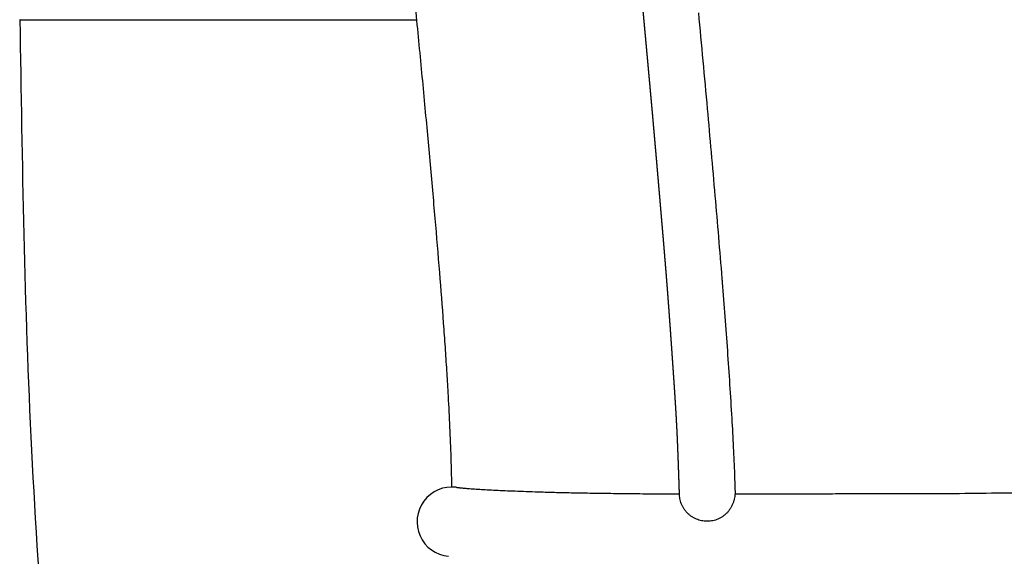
# Model space of a CAD drawing. Header units: millimetres. Extents: x -429 to 783, y -778 to 171.
# Tile 202 of 219: x 389.34 to 395, y 121.52 to 124.6. Entities that reach past the tile are written whole.
import ezdxf

# ---------------------------------------------------------------- set-up
doc = ezdxf.new("R2010")
doc.units = ezdxf.units.MM
doc.layers.get('0').update_dxf_attribs({"true_color": 0x000000})

msp = doc.modelspace()

# ---------------------------------------------------------------- linework, layer by layer
at = {"linetype": 'Continuous', "lineweight": -3}
msp.add_arc((391.8254, 121.7186), 0.1993, 82.6726, 264.5397, dxfattribs=at)
for points, degree, knots in [([(391.5571, 125.2822), (391.5637, 125.2151), (391.5702, 125.1481), (391.5893, 124.9514), (391.6019, 124.8212), (391.6206, 124.6276), (391.6267, 124.5646), (391.6443, 124.3804), (391.6559, 124.2587), (391.6729, 124.0777), (391.6784, 124.019), (391.6942, 123.8481), (391.7044, 123.7352), (391.7193, 123.5676), (391.724, 123.5135), (391.7376, 123.3566), (391.7463, 123.2531), (391.7547, 123.149), (391.7625, 123.0526), (391.77, 122.9557), (391.7805, 122.8121), (391.7837, 122.7661), (391.7899, 122.6759), (391.7928, 122.6316), (391.7983, 122.5448), (391.8009, 122.5023), (391.8099, 122.3436), (391.8157, 122.2248), (391.8216, 122.0462), (391.8232, 121.9824), (391.8241, 121.9193)], 3, [1.54483, 1.54483, 1.54483, 1.54483, 3.597598, 3.597598, 7.564218, 7.564218, 9.476909, 9.476909, 13.155834, 13.155834, 14.921036, 14.921036, 18.297761, 18.297761, 19.908411, 19.908411, 22.969214, 22.969214, 22.969214, 25.906766, 25.906766, 27.289903, 27.289903, 28.621144, 28.621144, 29.899691, 29.899691, 33.390484, 33.390484, 35.289693, 35.289693, 35.289693, 35.289693]), ([(393.0695, 122.9845), (393.0685, 122.9978), (393.0675, 123.0111), (393.0665, 123.0245), (393.0655, 123.038), (393.0644, 123.0516), (393.0634, 123.0652), (393.0623, 123.079), (393.0612, 123.0927), (393.0601, 123.1067), (393.059, 123.1206), (393.0579, 123.1347), (393.0568, 123.1488), (393.0556, 123.163), (393.0544, 123.1773), (393.0533, 123.1917), (393.0521, 123.2061), (393.0509, 123.2206), (393.0497, 123.2351), (393.0485, 123.2497), (393.0473, 123.2644), (393.046, 123.2791), (393.0448, 123.2939), (393.0436, 123.3087), (393.0423, 123.3236), (393.0411, 123.3385), (393.0398, 123.3534), (393.0385, 123.3684), (393.0373, 123.3834), (393.036, 123.3985), (393.0347, 123.4136), (393.0334, 123.4287), (393.0321, 123.4438), (393.0308, 123.459), (393.0295, 123.4741), (393.0282, 123.4893), (393.0269, 123.5045), (393.0256, 123.5197), (393.0243, 123.535), (393.023, 123.5502), (393.0217, 123.5654), (393.0204, 123.5806), (393.0191, 123.5959), (393.0177, 123.6111), (393.0164, 123.6263), (393.0151, 123.6416), (393.0138, 123.6568), (393.0125, 123.6721), (393.0112, 123.6874), (393.0099, 123.7027), (393.0085, 123.718), (393.0072, 123.7334), (393.0059, 123.7487), (393.0046, 123.7641), (393.0032, 123.7796), (393.0019, 123.795), (393.0005, 123.8105), (392.9992, 123.8261), (392.9978, 123.8416), (392.9965, 123.8573), (392.9951, 123.8729), (392.9937, 123.8886), (392.9924, 123.9044), (392.991, 123.9202), (392.9896, 123.936), (392.9882, 123.952), (392.9868, 123.9679), (392.9854, 123.984), (392.9839, 124), (392.9825, 124.0162), (392.9811, 124.0324), (392.9796, 124.0488), (392.9782, 124.0651), (392.9767, 124.0816), (392.9752, 124.0981), (392.9737, 124.1147), (392.9722, 124.1313), (392.9707, 124.1481), (392.9692, 124.1648), (392.9677, 124.1817), (392.9662, 124.1986), (392.9646, 124.2156), (392.9631, 124.2326), (392.9615, 124.2497), (392.96, 124.2668), (392.9584, 124.2839), (392.9568, 124.3011), (392.9553, 124.3184), (392.9537, 124.3357), (392.9521, 124.353), (392.9505, 124.3704), (392.9489, 124.3878), (392.9473, 124.4052), (392.9457, 124.4227), (392.9441, 124.4401), (392.9425, 124.4576), (392.9409, 124.4751), (392.9393, 124.4927), (392.9377, 124.5102), (392.9361, 124.5278), (392.9344, 124.5454), (392.9328, 124.563), (392.9312, 124.5806), (392.9296, 124.5982), (392.928, 124.6158), (392.9263, 124.6334), (392.9247, 124.651), (392.9231, 124.6686), (392.9215, 124.6861), (392.9199, 124.7036), (392.9183, 124.7211), (392.9167, 124.7385), (392.9151, 124.756), (392.9135, 124.7732), (392.9119, 124.7905), (392.9103, 124.8077), (392.9088, 124.8248), (392.9073, 124.8417), (392.9057, 124.8587), (392.9042, 124.8754), (392.9027, 124.8921), (392.9012, 124.9086), (392.8997, 124.9251), (392.8983, 124.9413), (392.8969, 124.9575), (392.8955, 124.9733), (392.8941, 124.9892), (392.8927, 125.0048), (392.8913, 125.0203), (392.89, 125.0355), (392.8887, 125.0506)], 2, [122, 122, 122, 123, 123, 124, 124, 125, 125, 126, 126, 127, 127, 128, 128, 129, 129, 130, 130, 131, 131, 132, 132, 133, 133, 134, 134, 135, 135, 136, 136, 137, 137, 138, 138, 139, 139, 140, 140, 141, 141, 142, 142, 143, 143, 144, 144, 145, 145, 146, 146, 147, 147, 148, 148, 149, 149, 150, 150, 151, 151, 152, 152, 153, 153, 154, 154, 155, 155, 156, 156, 157, 157, 158, 158, 159, 159, 160, 160, 161, 161, 162, 162, 163, 163, 164, 164, 165, 165, 166, 166, 167, 167, 168, 168, 169, 169, 170, 170, 171, 171, 172, 172, 173, 173, 174, 174, 175, 175, 176, 176, 177, 177, 178, 178, 179, 179, 180, 180, 181, 181, 182, 182, 183, 183, 184, 184, 185, 185, 186, 186, 187, 187, 187]), ([(393.3763, 123.1156), (393.3769, 123.108), (393.3775, 123.1003), (393.3781, 123.0927), (393.3886, 122.9619), (393.3987, 122.8311), (393.408, 122.7002)], 3, [20.908317, 20.908317, 20.908317, 20.908317, 21.138455, 21.138455, 21.138455, 25.074932, 25.074932, 25.074932, 25.074932]), ([(393.1334, 121.8675), (393.1332, 121.8734), (393.133, 121.8793), (393.1327, 121.8888), (393.1324, 121.8982), (393.1321, 121.9077), (393.1317, 121.9172), (393.1314, 121.9266), (393.1311, 121.9361), (393.1308, 121.9456), (393.1305, 121.955), (393.1301, 121.9645), (393.1298, 121.974), (393.1295, 121.9835), (393.1292, 121.993), (393.1288, 122.0025), (393.1285, 122.012), (393.1282, 122.0215), (393.1279, 122.0311), (393.1275, 122.0407), (393.1272, 122.0502), (393.1268, 122.0599), (393.1265, 122.0695), (393.1261, 122.0792), (393.1258, 122.0889), (393.1254, 122.0986), (393.125, 122.1084), (393.1246, 122.1183), (393.1243, 122.1281), (393.1239, 122.1381), (393.1235, 122.148), (393.123, 122.1581), (393.1226, 122.1681), (393.1222, 122.1783), (393.1217, 122.1885), (393.1213, 122.1988), (393.1208, 122.2091), (393.1203, 122.2195), (393.1198, 122.23), (393.1193, 122.2406), (393.1188, 122.2512), (393.1182, 122.2619), (393.1177, 122.2727), (393.1171, 122.2836), (393.1165, 122.2946), (393.1159, 122.3057), (393.1153, 122.3168), (393.1146, 122.3281), (393.114, 122.3394), (393.1133, 122.3508), (393.1126, 122.3623), (393.1119, 122.3739), (393.1112, 122.3855), (393.1105, 122.3973), (393.1097, 122.409), (393.109, 122.4209), (393.1082, 122.4328), (393.1074, 122.4447), (393.1067, 122.4567), (393.1059, 122.4688), (393.1051, 122.4809), (393.1043, 122.4931), (393.1034, 122.5053), (393.1026, 122.5175), (393.1018, 122.5298), (393.1009, 122.5421), (393.1001, 122.5545), (393.0992, 122.5668), (393.0984, 122.5792), (393.0975, 122.5917), (393.0967, 122.6041), (393.0958, 122.6165), (393.0949, 122.629), (393.0941, 122.6415), (393.0932, 122.654), (393.0923, 122.6664), (393.0915, 122.6789), (393.0906, 122.6914), (393.0897, 122.7039), (393.0888, 122.7164), (393.088, 122.7289), (393.0871, 122.7414), (393.0862, 122.7539), (393.0853, 122.7665), (393.0844, 122.779), (393.0835, 122.7916), (393.0827, 122.8042), (393.0818, 122.8168), (393.0809, 122.8294), (393.08, 122.8421), (393.079, 122.8548), (393.0781, 122.8676), (393.0772, 122.8804), (393.0763, 122.8932), (393.0753, 122.9061), (393.0744, 122.919), (393.0734, 122.932), (393.0725, 122.9451), (393.0715, 122.9581), (393.0705, 122.9713), (393.0695, 122.9845)], 2, [72.375693, 72.375693, 72.375693, 73, 73, 74, 74, 75, 75, 76, 76, 77, 77, 78, 78, 79, 79, 80, 80, 81, 81, 82, 82, 83, 83, 84, 84, 85, 85, 86, 86, 87, 87, 88, 88, 89, 89, 90, 90, 91, 91, 92, 92, 93, 93, 94, 94, 95, 95, 96, 96, 97, 97, 98, 98, 99, 99, 100, 100, 101, 101, 102, 102, 103, 103, 104, 104, 105, 105, 106, 106, 107, 107, 108, 108, 109, 109, 110, 110, 111, 111, 112, 112, 113, 113, 114, 114, 115, 115, 116, 116, 117, 117, 118, 118, 119, 119, 120, 120, 121, 121, 122, 122, 122]), ([(393.408, 122.7002), (393.4126, 122.6357), (393.417, 122.5711), (393.4254, 122.442), (393.4294, 122.3774), (393.4331, 122.3128)], 3, [25.074932, 25.074932, 25.074932, 25.074932, 27.015799, 27.015799, 28.956686, 28.956686, 28.956686, 28.956686]), ([(393.4331, 122.3128), (393.4364, 122.2568), (393.4394, 122.2008), (393.4421, 122.1448), (393.4447, 122.0931), (393.447, 122.0413), (393.4489, 121.9896)], 3, [28.956686, 28.956686, 28.956686, 28.956686, 30.639201, 30.639201, 30.639201, 32.193545, 32.193545, 32.193545, 32.193545]), ([(392.4991, 121.8858), (392.5153, 121.8855), (392.5322, 121.8851), (392.5672, 121.8844), (392.5853, 121.884), (392.6041, 121.8837)], 3, [210.157631, 210.157631, 210.157631, 210.157631, 212.042567, 212.042567, 213.92746, 213.92746, 213.92746, 213.92746]), ([(392.6041, 121.8837), (392.6225, 121.8834), (392.6416, 121.8831), (392.6812, 121.8825), (392.7017, 121.8822), (392.7229, 121.882)], 3, [213.92746, 213.92746, 213.92746, 213.92746, 215.777414, 215.777414, 217.627367, 217.627367, 217.627367, 217.627367]), ([(392.7229, 121.882), (392.7432, 121.8817), (392.7641, 121.8814), (392.8074, 121.8809), (392.8298, 121.8806), (392.853, 121.8804)], 3, [217.627367, 217.627367, 217.627367, 217.627367, 219.387193, 219.387193, 221.146984, 221.146984, 221.146984, 221.146984]), ([(392.853, 121.8804), (392.8757, 121.8802), (392.8992, 121.88), (392.9479, 121.8796), (392.9731, 121.8795), (392.9992, 121.8793)], 3, [221.146984, 221.146984, 221.146984, 221.146984, 222.874045, 222.874045, 224.601128, 224.601128, 224.601128, 224.601128]), ([(392.9992, 121.8793), (393.0239, 121.8791), (393.0495, 121.879), (393.0945, 121.8787), (393.1136, 121.8786), (393.1331, 121.8785)], 3, [224.601128, 224.601128, 224.601128, 224.601128, 226.241555, 226.241555, 227.398854, 227.398854, 227.398854, 227.398854]), ([(393.5256, 121.8781), (393.5584, 121.8782), (393.592, 121.8783), (393.6607, 121.8785), (393.6958, 121.8786), (393.7316, 121.8787)], 3, [34.455026, 34.455026, 34.455026, 34.455026, 35.968729, 35.968729, 37.482424, 37.482424, 37.482424, 37.482424]), ([(393.7316, 121.8787), (393.7663, 121.8788), (393.8016, 121.879), (393.8736, 121.8792), (393.9102, 121.8793), (393.9475, 121.8795)], 3, [37.482424, 37.482424, 37.482424, 37.482424, 38.947775, 38.947775, 40.413084, 40.413084, 40.413084, 40.413084]), ([(393.9475, 121.8795), (393.9689, 121.8796), (393.9906, 121.8797), (394.0343, 121.8799), (394.0563, 121.88), (394.123, 121.8803), (394.1681, 121.8805), (394.214, 121.8806)], 3, [40.413084, 40.413084, 40.413084, 40.413084, 41.257374, 41.257374, 42.101673, 42.101673, 43.790329, 43.790329, 43.790329, 43.790329]), ([(394.214, 121.8806), (394.2838, 121.8807), (394.3551, 121.8806), (394.5006, 121.8804), (394.5746, 121.8804), (394.6498, 121.8809)], 3, [43.790329, 43.790329, 43.790329, 43.790329, 46.361274, 46.361274, 48.932865, 48.932865, 48.932865, 48.932865]), ([(394.6498, 121.8809), (394.73, 121.8814), (394.8115, 121.8824), (394.9766, 121.8843), (395.0602, 121.8851), (395.1478, 121.8856)], 3, [48.932865, 48.932865, 48.932865, 48.932865, 51.688979, 51.688979, 54.445647, 54.445647, 54.445647, 54.445647])]:
    msp.add_open_spline(points, degree=degree, knots=knots, dxfattribs=at)
for points, degree in [([(393.2419, 124.641), (393.2588, 124.4573), (393.2757, 124.2736), (393.2923, 124.0899)], 3), ([(393.2923, 124.0899), (393.3073, 123.9232), (393.3222, 123.7564), (393.3366, 123.5896)], 3), ([(393.3366, 123.5896), (393.3503, 123.4316), (393.3636, 123.2737), (393.3763, 123.1156)], 3), ([(393.4489, 121.9896), (393.4503, 121.9526), (393.4515, 121.9153), (393.4525, 121.8781)], 3), ([(391.8508, 121.9163), (391.9571, 121.9026), (392.3209, 121.8905)], 2), ([(392.3209, 121.8905), (392.3467, 121.8897), (392.3743, 121.8888), (392.4042, 121.888)], 3), ([(392.4042, 121.888), (392.4335, 121.8872), (392.4651, 121.8865), (392.4991, 121.8858)], 3), ([(393.4525, 121.8781), (393.4764, 121.8781), (393.5008, 121.8781), (393.5256, 121.8781)], 3)]:
    msp.add_open_spline(points, degree=degree, dxfattribs=at)
for points, weights in [([(389.3479, 124.6008), (389.3479, 124.6008), (391.6232, 124.6008)], [1, 0.822276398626, 0.944867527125]), ([(408.7447, 87.0739), (389.3479, 100.8245), (389.3479, 124.6008)], [0.859656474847, 0.823657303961, 1])]:
    msp.add_rational_spline(points, weights, degree=2, dxfattribs=at)
msp.add_rational_spline([(393.4523, 121.8879), (393.4519, 121.7204), (393.2922, 121.721), (393.1324, 121.7216), (393.133, 121.8793)], [0.975731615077, 0.707106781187, 1, 0.707106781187, 1], degree=2, knots=[6.215164, 6.215164, 6.215164, 7.819971, 7.819971, 9.424778, 9.424778, 9.424778], dxfattribs=at)

doc.saveas('drawing.dxf')
